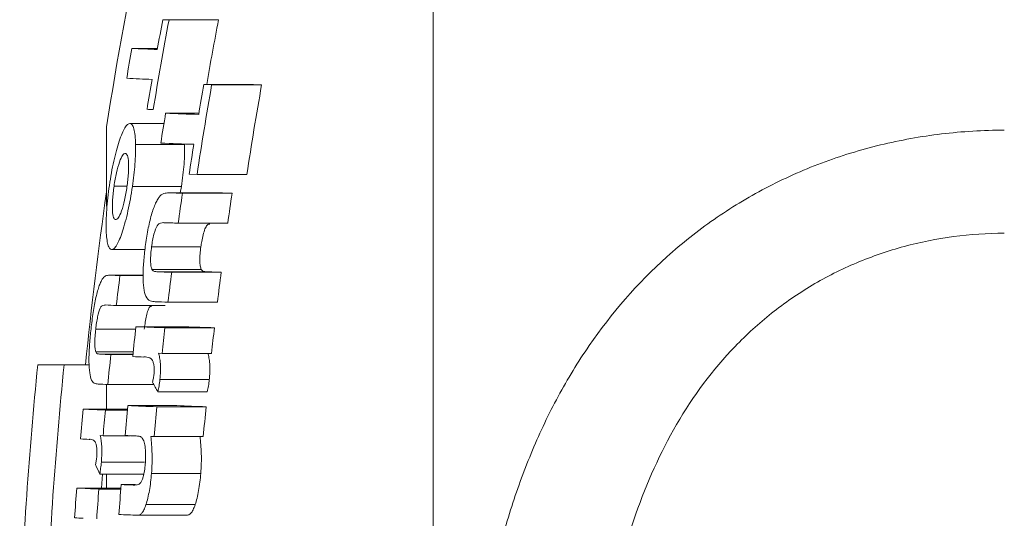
# Model space of a CAD drawing. Header units: millimetres. Extents: x 62 to 845, y 148 to 834.
# Tile 4 of 27: x 62 to 82, y 232 to 242. Entities that reach past the tile are written whole.
import ezdxf

# ---------------------------------------------------------------- set-up
doc = ezdxf.new("R2010")
doc.units = ezdxf.units.MM

msp = doc.modelspace()

# ---------------------------------------------------------------- linework, layer by layer
at = {"color": 7, "linetype": 'Continuous', "lineweight": 15}
for p, q in [((70.318, 188.801), (70.318, 262.801)), ((64.769, 242.051), (65.809, 242.051)), ((63.991, 241.453), (64.529, 241.453)), ((65.5, 240.692), (65.665, 240.686)), ((65.5, 240.692), (66.548, 240.692)), ((65.665, 240.686), (66.716, 240.686)), ((66.548, 240.692), (66.716, 240.686)), ((64.699, 240.089), (65.397, 240.089)), ((63.457, 239.8), (63.457, 238.133)), ((63.949, 239.872), (64.663, 239.872)), ((64.066, 239.429), (65.097, 239.429)), ((65.193, 238.807), (65.358, 238.802)), ((65.358, 238.802), (66.405, 238.802)), ((63.615, 238.558), (63.88, 238.558)), ((64.002, 238.552), (65.032, 238.552)), ((65.032, 238.552), (65.007, 238.416)), ((65.812, 238.416), (64.772, 238.416)), ((64.79, 238.416), (65.83, 238.416)), ((65.053, 238.406), (66.095, 238.406)), ((65.812, 238.415), (65.83, 238.416)), ((64.963, 237.778), (66.005, 237.778)), ((64.404, 237.28), (65.439, 237.28)), ((63.565, 237.224), (64.266, 237.224)), ((64.227, 236.684), (63.523, 236.684)), ((63.739, 236.675), (64.227, 236.675)), ((64.412, 236.805), (65.447, 236.805)), ((64.518, 236.757), (65.554, 236.757)), ((64.825, 236.746), (65.865, 236.746)), ((63.663, 236.047), (64.689, 236.047)), ((64.748, 236.118), (65.787, 236.118)), ((63.23, 235.548), (64.069, 235.548)), ((64.075, 235.602), (65.107, 235.602)), ((64.685, 235.58), (65.723, 235.58)), ((63.231, 235.073), (64.017, 235.073)), ((63.548, 235.015), (64.011, 235.015)), ((64.546, 235.044), (64.625, 235.041)), ((64.625, 235.041), (65.663, 235.041)), ((62.565, 234.801), (62.012, 234.801)), ((62.565, 234.801), (63.091, 234.801)), ((63.457, 234.388), (63.457, 233.87)), ((63.484, 234.386), (64.45, 234.386)), ((64.579, 234.489), (65.616, 234.489)), ((64.537, 234.234), (65.574, 234.234)), ((62.968, 233.87), (63.897, 233.87)), ((63.433, 233.848), (63.895, 233.848)), ((63.904, 233.942), (64.933, 233.942)), ((64.512, 233.919), (65.548, 233.919)), ((63.323, 233.312), (63.385, 233.309)), ((63.385, 233.309), (63.95, 233.309)), ((64.455, 233.291), (65.49, 233.291)), ((63.348, 232.757), (64.256, 232.757)), ((64.402, 232.517), (65.437, 232.517)), ((63.315, 232.502), (64.241, 232.502)), ((63.374, 232.502), (63.353, 232.21)), ((63.457, 232.502), (63.457, 232.21)), ((62.831, 232.21), (63.758, 232.21)), ((63.295, 232.188), (63.756, 232.188)), ((63.763, 232.281), (64.069, 232.281)), ((64.286, 231.861), (65.32, 231.861)), ((64.107, 231.639), (65.139, 231.639))]:
    msp.add_line(p, q, dxfattribs=at)
at = {"color": 8, "linetype": 'Continuous', "lineweight": 15}
for p, q in [((63.537, 236.684), (64.227, 236.684)), ((63.311, 235.025), (64.012, 235.025))]:
    msp.add_line(p, q, dxfattribs=at)
at = {"color": 7, "linetype": 'Continuous', "lineweight": 15, "flags": 128}
for points in [[(64.244, 234.965), (64.247, 234.965), (64.251, 234.965), (64.255, 234.965), (64.259, 234.965), (64.262, 234.965), (64.266, 234.965), (64.27, 234.966), (64.273, 234.966)], [(63.091, 233.233), (63.094, 233.233), (63.097, 233.233), (63.1, 233.233), (63.103, 233.234), (63.106, 233.234), (63.108, 233.234), (63.111, 233.234), (63.114, 233.234)], [(64.387, 233.294), (64.395, 233.293), (64.403, 233.293), (64.412, 233.293), (64.42, 233.292), (64.429, 233.292), (64.437, 233.292), (64.446, 233.291), (64.455, 233.291)]]:
    msp.add_lwpolyline(points, dxfattribs=at)
at = {"color": 7, "linetype": 'Continuous', "lineweight": 15}
for centre, radius, start, end in [((152.361, 225.801), 90, 165.54384, 171.05098), ((152.387, 225.634), 89.142, 169.38766, 170.61764), ((152.223, 225.67), 89.104, 169.40277, 169.81344), ((68.135, 323.293), 81.312, 267.53614, 267.62766), ((152.37, 225.637), 88.104, 169.26292, 170.16112), ((69.208, 325.087), 83.106, 267.56523, 267.65585), ((152.3, 225.679), 89.707, 169.87259, 170.2799), ((67.204, 304.124), 62.753, 267.0653, 267.55265), ((67.083, 303.199), 62.456, 267.0611, 267.55015), ((151.553, 225.78), 88.424, 170.22035, 170.63314), ((152.291, 225.609), 87.928, 170.12629, 171.37051), ((151.868, 225.686), 87.662, 170.14386, 170.56033), ((152.395, 225.592), 86.999, 170.00826, 171.26617), ((68.098, 328), 87.91, 267.5289, 267.61323), ((152.266, 225.644), 88.751, 170.63284, 171.04362), ((69.856, 373.368), 133.379, 267.78397, 268.08246), ((69.747, 372.392), 133.031, 267.78133, 268.08026), ((152.333, 225.606), 88.134, 170.97241, 171.38568), ((152.565, 225.801), 90, 171.93059, 174.26083), ((69.854, 378.748), 140.423, 267.93327, 268.04035), ((152.159, 225.635), 88.038, 171.65855, 172.07154), ((70.964, 382.406), 144.082, 267.95799, 268.06362), ((152.296, 225.615), 87.145, 171.55918, 171.9765), ((69.926, 382.562), 144.869, 267.91685, 268.03683), ((66.779, 305.443), 68.835, 267.30068, 267.46887), ((152.241, 225.662), 89.185, 172.90679, 173.31329), ((69.676, 378.101), 141.438, 267.90969, 268.03443), ((152.595, 225.577), 88.477, 172.74775, 173.15764), ((70.77, 381.39), 144.727, 267.93437, 268.05774), ((152.923, 225.536), 87.776, 172.66242, 173.07567), ((66.613, 302.771), 66.789, 267.26852, 267.46871), ((69.724, 380.879), 144.847, 267.92606, 268.03125), ((152.795, 225.581), 89.284, 173.55582, 173.96134), ((69.105, 364.558), 129.054, 267.76628, 268.03693), ((151.545, 225.696), 87.421, 173.50874, 173.86379), ((70.194, 367.587), 132.084, 267.79247, 268.06006), ((151.606, 225.689), 86.45, 173.43076, 173.78984), ((66.48, 301.263), 66.313, 267.26146, 267.46616), ((152.267, 225.657), 89.211, 173.97924, 174.38478), ((152.565, 225.801), 91, 174.32411, 177.79577), ((152.565, 225.801), 90.449, 174.28941, 177.78234), ((68.532, 350.529), 115.644, 267.7576, 267.87511), ((66.539, 303.27), 68.951, 267.29046, 267.4607), ((78.345, 242.224), 15.953, 209.2332, 210.0578), ((152.934, 225.619), 90.344, 174.75986, 175.1598), ((66.055, 293.299), 59.509, 267.02651, 267.47447), ((152.201, 225.661), 89.145, 174.73083, 175.07828), ((151.907, 225.669), 88.391, 174.63001, 175.03886), ((68.894, 361.599), 127.755, 267.76141, 268.03428), ((152.321, 225.609), 88.201, 174.59386, 175.00362), ((69.982, 364.641), 130.797, 267.78763, 268.05731), ((152.436, 225.598), 87.285, 174.52969, 174.94379), ((65.626, 285.189), 52.018, 267.0097, 267.207), ((68.399, 349.376), 116.152, 267.75392, 267.86867), ((76.078, 238.217), 13.984, 203.2287, 204.1214), ((152.978, 225.628), 90.387, 175.82391, 176.22307), ((65.924, 291.669), 59.539, 267.02274, 267.46978), ((152.223, 225.658), 89.167, 175.80021, 176.20484), ((152.452, 225.622), 88.938, 175.70568, 176.1114), ((68.268, 347.031), 114.837, 267.75181, 267.87862), ((65.44, 282.265), 50.752, 267.0044, 267.2028), ((68.406, 351.089), 119.528, 267.75248, 267.93909)]:
    msp.add_arc(centre, radius, start, end, dxfattribs=at)
for points, knots in [([(63.949, 239.872), (63.933, 239.87), (63.917, 239.866), (63.881, 239.837), (63.862, 239.813), (63.804, 239.718), (63.764, 239.621), (63.704, 239.441), (63.684, 239.376), (63.646, 239.235), (63.627, 239.159), (63.591, 239.001), (63.575, 238.919), (63.544, 238.749), (63.53, 238.66), (63.517, 238.572)], [0, 0, 0, 0, 0.125, 0.125, 0.25, 0.25, 0.5, 0.5, 0.625, 0.625, 0.75, 0.75, 0.875, 0.875, 1, 1, 1, 1]), ([(64.066, 239.429), (64.064, 239.497), (64.062, 239.563), (64.05, 239.675), (64.042, 239.722), (64.022, 239.798), (64.01, 239.826), (63.982, 239.862), (63.966, 239.868), (63.949, 239.872)], [0, 0, 0, 0, 0.25, 0.25, 0.5, 0.5, 0.75, 0.75, 1, 1, 1, 1]), ([(82.318, 211.124), (81.433, 211.124), (80.567, 211.229), (79.297, 211.54), (78.878, 211.67), (78.072, 211.976), (77.682, 212.153), (76.929, 212.552), (76.563, 212.776), (75.868, 213.264), (75.54, 213.527), (74.61, 214.372), (74.057, 215.015), (73.121, 216.39), (72.731, 217.125), (72.242, 218.296), (72.095, 218.698), (71.837, 219.506), (71.725, 219.915), (71.43, 221.154), (71.29, 221.997), (71.151, 223.287), (71.117, 223.721), (71.071, 224.597), (71.06, 225.037), (71.06, 226.344), (71.105, 227.206), (71.288, 228.913), (71.427, 229.757), (71.726, 231.009), (71.841, 231.422), (72.1, 232.227), (72.245, 232.621), (72.568, 233.391), (72.747, 233.768), (73.143, 234.501), (73.362, 234.861), (74.069, 235.89), (74.61, 236.514), (75.542, 237.353), (75.875, 237.617), (76.566, 238.098), (76.927, 238.317), (77.679, 238.712), (78.071, 238.888), (78.882, 239.193), (79.295, 239.32), (80.136, 239.524), (80.563, 239.602), (81.433, 239.706), (81.876, 239.733), (82.318, 239.733)], [0, 0, 0, 0, 0.0625, 0.0625, 0.09375, 0.09375, 0.125, 0.125, 0.15625, 0.15625, 0.1875, 0.1875, 0.25, 0.25, 0.3125, 0.3125, 0.34375, 0.34375, 0.375, 0.375, 0.4375, 0.4375, 0.46875, 0.46875, 0.5, 0.5, 0.5625, 0.5625, 0.625, 0.625, 0.65625, 0.65625, 0.6875, 0.6875, 0.71875, 0.71875, 0.75, 0.75, 0.8125, 0.8125, 0.84375, 0.84375, 0.875, 0.875, 0.90625, 0.90625, 0.9375, 0.9375, 0.96875, 0.96875, 1, 1, 1, 1]), ([(64.002, 238.552), (64.013, 238.632), (64.024, 238.711), (64.041, 238.87), (64.049, 238.947), (64.06, 239.095), (64.063, 239.167), (64.067, 239.305), (64.067, 239.368), (64.066, 239.429)], [0, 0, 0, 0, 0.25, 0.25, 0.5, 0.5, 0.75, 0.75, 1, 1, 1, 1]), ([(65.097, 239.429), (65.098, 239.368), (65.098, 239.305), (65.094, 239.167), (65.091, 239.096), (65.079, 238.947), (65.072, 238.869), (65.054, 238.711), (65.043, 238.632), (65.032, 238.552)], [0, 0, 0, 0, 0.25, 0.25, 0.5, 0.5, 0.75, 0.75, 1, 1, 1, 1]), ([(63.615, 238.558), (63.623, 238.606), (63.63, 238.654), (63.647, 238.747), (63.656, 238.792), (63.685, 238.924), (63.707, 239), (63.751, 239.127), (63.773, 239.174), (63.804, 239.218), (63.814, 239.228), (63.834, 239.242), (63.843, 239.243), (63.852, 239.243)], [0, 0, 0, 0, 0.125, 0.125, 0.25, 0.25, 0.5, 0.5, 0.75, 0.75, 0.875, 0.875, 1, 1, 1, 1]), ([(63.852, 239.243), (63.869, 239.241), (63.884, 239.229), (63.908, 239.167), (63.916, 239.118), (63.923, 238.987), (63.922, 238.909), (63.913, 238.777), (63.909, 238.732), (63.899, 238.639), (63.892, 238.591), (63.886, 238.543)], [0, 0, 0, 0, 0.25, 0.25, 0.5, 0.5, 0.75, 0.75, 0.875, 0.875, 1, 1, 1, 1]), ([(63.517, 238.572), (63.505, 238.485), (63.493, 238.398), (63.474, 238.227), (63.466, 238.142), (63.455, 237.978), (63.451, 237.9), (63.447, 237.753), (63.447, 237.683), (63.454, 237.496), (63.467, 237.397), (63.496, 237.295), (63.508, 237.269), (63.535, 237.234), (63.549, 237.227), (63.565, 237.224)], [0, 0, 0, 0, 0.125, 0.125, 0.25, 0.25, 0.375, 0.375, 0.5, 0.5, 0.75, 0.75, 0.875, 0.875, 1, 1, 1, 1]), ([(63.565, 237.224), (63.581, 237.225), (63.598, 237.231), (63.634, 237.263), (63.653, 237.288), (63.692, 237.355), (63.712, 237.395), (63.752, 237.49), (63.773, 237.546), (63.813, 237.669), (63.833, 237.736), (63.871, 237.881), (63.89, 237.959), (63.926, 238.119), (63.943, 238.202), (63.974, 238.375), (63.988, 238.463), (64.002, 238.552)], [0, 0, 0, 0, 0.125, 0.125, 0.25, 0.25, 0.375, 0.375, 0.5, 0.5, 0.625, 0.625, 0.75, 0.75, 0.875, 0.875, 1, 1, 1, 1]), ([(63.649, 237.852), (63.632, 237.855), (63.617, 237.866), (63.593, 237.929), (63.585, 237.979), (63.578, 238.111), (63.579, 238.189), (63.588, 238.322), (63.592, 238.368), (63.602, 238.462), (63.609, 238.51), (63.615, 238.558)], [0, 0, 0, 0, 0.25, 0.25, 0.5, 0.5, 0.75, 0.75, 0.875, 0.875, 1, 1, 1, 1]), ([(63.886, 238.543), (63.879, 238.495), (63.871, 238.447), (63.855, 238.355), (63.846, 238.309), (63.816, 238.177), (63.795, 238.1), (63.751, 237.972), (63.728, 237.924), (63.697, 237.879), (63.687, 237.868), (63.667, 237.854), (63.658, 237.853), (63.649, 237.852)], [0, 0, 0, 0, 0.125, 0.125, 0.25, 0.25, 0.5, 0.5, 0.75, 0.75, 0.875, 0.875, 1, 1, 1, 1]), ([(64.58, 238.346), (64.565, 238.328), (64.55, 238.309), (64.52, 238.259), (64.504, 238.23), (64.458, 238.131), (64.428, 238.048), (64.373, 237.856), (64.349, 237.748), (64.305, 237.522), (64.288, 237.404), (64.272, 237.287)], [0, 0, 0, 0, 0.125, 0.125, 0.25, 0.25, 0.5, 0.5, 0.75, 0.75, 1, 1, 1, 1]), ([(64.79, 238.416), (64.756, 238.416), (64.722, 238.415), (64.653, 238.4), (64.618, 238.386), (64.58, 238.346)], [0, 0, 0, 0, 0.5, 0.5, 1, 1, 1, 1]), ([(64.404, 237.28), (64.41, 237.326), (64.417, 237.372), (64.434, 237.461), (64.443, 237.505), (64.474, 237.623), (64.499, 237.686), (64.548, 237.763), (64.571, 237.774), (64.616, 237.788), (64.638, 237.789), (64.66, 237.789)], [0, 0, 0, 0, 0.125, 0.125, 0.25, 0.25, 0.5, 0.5, 0.75, 0.75, 1, 1, 1, 1]), ([(65.627, 237.76), (65.608, 237.761), (65.576, 237.762), (65.525, 237.663), (65.486, 237.541), (65.457, 237.405), (65.444, 237.318), (65.439, 237.28)], [0, 0, 0, 0, 0.287362, 0.482893, 0.678869, 0.861815, 1, 1, 1, 1]), ([(82.318, 237.566), (81.96, 237.566), (81.601, 237.542), (80.898, 237.449), (80.553, 237.38), (79.876, 237.197), (79.543, 237.082), (78.892, 236.808), (78.581, 236.651), (77.985, 236.297), (77.701, 236.101), (77.158, 235.67), (76.901, 235.435), (76.188, 234.693), (75.781, 234.144), (75.086, 232.947), (74.806, 232.317), (74.465, 231.338), (74.364, 231.006), (74.185, 230.331), (74.107, 229.988), (73.904, 228.955), (73.811, 228.262), (73.688, 226.866), (73.658, 226.164), (73.658, 224.751), (73.688, 224.038), (73.811, 222.635), (73.905, 221.942), (74.172, 220.574), (74.346, 219.899), (74.805, 218.575), (75.084, 217.943), (75.599, 217.051), (75.786, 216.763), (76.198, 216.207), (76.422, 215.939), (76.899, 215.44), (77.153, 215.206), (77.694, 214.772), (77.983, 214.571), (78.582, 214.213), (78.893, 214.055), (79.538, 213.781), (79.874, 213.665), (80.901, 213.386), (81.601, 213.292), (82.318, 213.292)], [0, 0, 0, 0, 0.03125, 0.03125, 0.0625, 0.0625, 0.09375, 0.09375, 0.125, 0.125, 0.15625, 0.15625, 0.1875, 0.1875, 0.25, 0.25, 0.3125, 0.3125, 0.34375, 0.34375, 0.375, 0.375, 0.4375, 0.4375, 0.5, 0.5, 0.5625, 0.5625, 0.625, 0.625, 0.6875, 0.6875, 0.75, 0.75, 0.78125, 0.78125, 0.8125, 0.8125, 0.84375, 0.84375, 0.875, 0.875, 0.90625, 0.90625, 0.9375, 0.9375, 1, 1, 1, 1]), ([(64.272, 237.287), (64.258, 237.18), (64.246, 237.073), (64.229, 236.864), (64.224, 236.76), (64.224, 236.572), (64.23, 236.487), (64.249, 236.344), (64.264, 236.29), (64.281, 236.243)], [0, 0, 0, 0, 0.25, 0.25, 0.5, 0.5, 0.75, 0.75, 1, 1, 1, 1]), ([(64.412, 236.805), (64.404, 236.825), (64.396, 236.847), (64.386, 236.91), (64.383, 236.948), (64.382, 237.034), (64.384, 237.082), (64.392, 237.18), (64.398, 237.23), (64.404, 237.28)], [0, 0, 0, 0, 0.25, 0.25, 0.5, 0.5, 0.75, 0.75, 1, 1, 1, 1]), ([(65.439, 237.28), (65.433, 237.23), (65.427, 237.181), (65.419, 237.084), (65.417, 237.036), (65.418, 236.95), (65.421, 236.911), (65.431, 236.848), (65.439, 236.825), (65.447, 236.805)], [0, 0, 0, 0, 0.25, 0.25, 0.5, 0.5, 0.75, 0.75, 1, 1, 1, 1]), ([(63.537, 236.684), (63.511, 236.684), (63.485, 236.684), (63.432, 236.668), (63.405, 236.654), (63.376, 236.615)], [0, 0, 0, 0, 0.5, 0.5, 1, 1, 1, 1]), ([(64.518, 236.757), (64.499, 236.758), (64.48, 236.76), (64.444, 236.771), (64.426, 236.777), (64.412, 236.805)], [0, 0, 0, 0, 0.5, 0.5, 1, 1, 1, 1]), ([(65.447, 236.805), (65.461, 236.777), (65.48, 236.771), (65.516, 236.76), (65.535, 236.758), (65.554, 236.757)], [0, 0, 0, 0, 0.5, 0.5, 1, 1, 1, 1]), ([(63.376, 236.615), (63.365, 236.597), (63.353, 236.577), (63.329, 236.527), (63.317, 236.498), (63.281, 236.399), (63.257, 236.315), (63.213, 236.123), (63.194, 236.014), (63.159, 235.789), (63.144, 235.672), (63.131, 235.555)], [0, 0, 0, 0, 0.125, 0.125, 0.25, 0.25, 0.5, 0.5, 0.75, 0.75, 1, 1, 1, 1]), ([(64.281, 236.243), (64.307, 236.185), (64.34, 236.162), (64.409, 236.135), (64.445, 236.129), (64.482, 236.127)], [0, 0, 0, 0, 0.5, 0.5, 1, 1, 1, 1]), ([(63.23, 235.548), (63.235, 235.594), (63.241, 235.64), (63.254, 235.728), (63.262, 235.772), (63.287, 235.89), (63.307, 235.954), (63.344, 236.031), (63.362, 236.042), (63.396, 236.056), (63.413, 236.058), (63.43, 236.057)], [0, 0, 0, 0, 0.125, 0.125, 0.25, 0.25, 0.5, 0.5, 0.75, 0.75, 1, 1, 1, 1]), ([(64.399, 236.028), (64.384, 236.028), (64.36, 236.029), (64.32, 235.928), (64.289, 235.807), (64.266, 235.673), (64.256, 235.586), (64.251, 235.548)], [0, 0, 0, 0, 0.293367, 0.485949, 0.678936, 0.860328, 1, 1, 1, 1]), ([(63.131, 235.555), (63.12, 235.448), (63.109, 235.342), (63.094, 235.132), (63.089, 235.028), (63.087, 234.841), (63.091, 234.756), (63.104, 234.613), (63.115, 234.558), (63.127, 234.512)], [0, 0, 0, 0, 0.25, 0.25, 0.5, 0.5, 0.75, 0.75, 1, 1, 1, 1]), ([(63.231, 235.073), (63.225, 235.093), (63.22, 235.115), (63.213, 235.179), (63.211, 235.216), (63.211, 235.303), (63.213, 235.35), (63.22, 235.448), (63.225, 235.498), (63.23, 235.548)], [0, 0, 0, 0, 0.25, 0.25, 0.5, 0.5, 0.75, 0.75, 1, 1, 1, 1]), ([(63.311, 235.025), (63.297, 235.026), (63.283, 235.029), (63.255, 235.039), (63.242, 235.045), (63.231, 235.073)], [0, 0, 0, 0, 0.5, 0.5, 1, 1, 1, 1]), ([(64.579, 234.489), (64.584, 234.547), (64.589, 234.605), (64.592, 234.717), (64.591, 234.77), (64.585, 234.867), (64.58, 234.912), (64.565, 234.986), (64.556, 235.016), (64.546, 235.044)], [0, 0, 0, 0, 0.25, 0.25, 0.5, 0.5, 0.75, 0.75, 1, 1, 1, 1]), ([(65.583, 235.044), (65.592, 235.016), (65.602, 234.987), (65.616, 234.913), (65.622, 234.869), (65.628, 234.772), (65.629, 234.718), (65.627, 234.634), (65.625, 234.606), (65.622, 234.548), (65.619, 234.518), (65.616, 234.489)], [0, 0, 0, 0, 0.25, 0.25, 0.5, 0.5, 0.75, 0.75, 0.875, 0.875, 1, 1, 1, 1]), ([(64.273, 234.966), (64.315, 234.963), (64.356, 234.957), (64.404, 234.917), (64.413, 234.906), (64.431, 234.877), (64.438, 234.856), (64.451, 234.806), (64.457, 234.777), (64.46, 234.721), (64.461, 234.701), (64.46, 234.658), (64.458, 234.636), (64.456, 234.614)], [0, 0, 0, 0, 0.5, 0.5, 0.625, 0.625, 0.75, 0.75, 0.875, 0.875, 0.9375, 0.9375, 1, 1, 1, 1]), ([(64.456, 234.614), (64.454, 234.598), (64.452, 234.582), (64.45, 234.566), (64.448, 234.551), (64.445, 234.535), (64.442, 234.521), (64.439, 234.505), (64.436, 234.491), (64.433, 234.476), (64.43, 234.462), (64.427, 234.447), (64.424, 234.433)], [0, 0, 0, 0, 0.0000481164, 0.0000481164, 0.0000481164, 0.0000963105, 0.0000963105, 0.0000963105, 0.000144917, 0.000144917, 0.000144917, 0.0001936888, 0.0001936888, 0.0001936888, 0.0001936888]), ([(63.127, 234.512), (63.147, 234.454), (63.171, 234.43), (63.224, 234.403), (63.251, 234.397), (63.279, 234.396)], [0, 0, 0, 0, 0.5, 0.5, 1, 1, 1, 1]), ([(64.537, 234.234), (64.546, 234.274), (64.554, 234.314), (64.568, 234.4), (64.574, 234.444), (64.579, 234.489)], [0, 0, 0, 0, 0.5, 0.5, 1, 1, 1, 1]), ([(65.616, 234.489), (65.611, 234.444), (65.605, 234.4), (65.591, 234.315), (65.583, 234.274), (65.574, 234.234)], [0, 0, 0, 0, 0.5, 0.5, 1, 1, 1, 1]), ([(63.114, 233.234), (63.145, 233.232), (63.177, 233.226), (63.214, 233.185), (63.221, 233.174), (63.234, 233.144), (63.24, 233.123), (63.25, 233.074), (63.254, 233.045), (63.257, 232.989), (63.257, 232.969), (63.256, 232.926), (63.255, 232.904), (63.253, 232.882)], [0, 0, 0, 0, 0.5, 0.5, 0.625, 0.625, 0.75, 0.75, 0.875, 0.875, 0.9375, 0.9375, 1, 1, 1, 1]), ([(63.348, 232.757), (63.352, 232.816), (63.355, 232.873), (63.358, 232.985), (63.358, 233.038), (63.353, 233.135), (63.349, 233.18), (63.338, 233.254), (63.331, 233.284), (63.323, 233.312)], [0, 0, 0, 0, 0.25, 0.25, 0.5, 0.5, 0.75, 0.75, 1, 1, 1, 1]), ([(64.079, 233.305), (64.1, 233.303), (64.12, 233.302), (64.16, 233.294), (64.18, 233.29), (64.199, 233.271)], [0, 0, 0, 0, 0.5, 0.5, 1, 1, 1, 1]), ([(64.199, 233.271), (64.213, 233.252), (64.226, 233.232), (64.249, 233.17), (64.259, 233.131), (64.273, 233.034), (64.278, 232.977), (64.279, 232.884), (64.279, 232.851), (64.276, 232.784), (64.274, 232.751), (64.272, 232.717)], [0, 0, 0, 0, 0.25, 0.25, 0.5, 0.5, 0.75, 0.75, 0.875, 0.875, 1, 1, 1, 1]), ([(64.402, 232.517), (64.407, 232.588), (64.411, 232.659), (64.415, 232.799), (64.415, 232.867), (64.409, 233.062), (64.399, 233.18), (64.387, 233.294)], [0, 0, 0, 0, 0.25, 0.25, 0.5, 0.5, 1, 1, 1, 1]), ([(65.421, 233.294), (65.433, 233.18), (65.444, 233.063), (65.45, 232.866), (65.45, 232.798), (65.446, 232.66), (65.442, 232.588), (65.437, 232.517)], [0, 0, 0, 0, 0.5, 0.5, 0.75, 0.75, 1, 1, 1, 1]), ([(63.253, 232.882), (63.252, 232.866), (63.25, 232.85), (63.248, 232.834), (63.246, 232.819), (63.244, 232.803), (63.242, 232.789), (63.238, 232.759), (63.233, 232.73), (63.228, 232.702)], [0, 0, 0, 0, 0.0000481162, 0.0000481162, 0.0000481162, 0.0000963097, 0.0000963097, 0.0000963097, 0.0001927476, 0.0001927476, 0.0001927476, 0.0001927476]), ([(63.315, 232.502), (63.322, 232.542), (63.328, 232.583), (63.339, 232.668), (63.344, 232.713), (63.348, 232.757)], [0, 0, 0, 0, 0.5, 0.5, 1, 1, 1, 1]), ([(64.272, 232.717), (64.267, 232.668), (64.262, 232.619), (64.248, 232.526), (64.239, 232.482), (64.207, 232.369), (64.182, 232.323), (64.133, 232.283), (64.11, 232.278), (64.063, 232.272), (64.04, 232.271), (64.017, 232.272)], [0, 0, 0, 0, 0.125, 0.125, 0.25, 0.25, 0.5, 0.5, 0.75, 0.75, 1, 1, 1, 1]), ([(64.286, 231.861), (64.299, 231.905), (64.313, 231.95), (64.337, 232.05), (64.348, 232.104), (64.367, 232.215), (64.376, 232.274), (64.391, 232.394), (64.396, 232.455), (64.402, 232.517)], [0, 0, 0, 0, 0.25, 0.25, 0.5, 0.5, 0.75, 0.75, 1, 1, 1, 1]), ([(65.437, 232.517), (65.431, 232.455), (65.426, 232.394), (65.411, 232.273), (65.402, 232.215), (65.382, 232.103), (65.371, 232.049), (65.347, 231.949), (65.333, 231.905), (65.32, 231.861)], [0, 0, 0, 0, 0.25, 0.25, 0.5, 0.5, 0.75, 0.75, 1, 1, 1, 1]), ([(64.107, 231.639), (64.122, 231.639), (64.137, 231.64), (64.167, 231.655), (64.182, 231.666), (64.212, 231.699), (64.228, 231.722), (64.258, 231.782), (64.272, 231.82), (64.286, 231.861)], [0, 0, 0, 0, 0.25, 0.25, 0.5, 0.5, 0.75, 0.75, 1, 1, 1, 1]), ([(65.32, 231.861), (65.306, 231.82), (65.291, 231.782), (65.261, 231.723), (65.245, 231.699), (65.214, 231.666), (65.199, 231.655), (65.169, 231.641), (65.154, 231.639), (65.139, 231.639)], [0, 0, 0, 0, 0.25, 0.25, 0.5, 0.5, 0.75, 0.75, 1, 1, 1, 1])]:
    msp.add_open_spline(points, degree=3, knots=knots, dxfattribs=at)

doc.saveas('drawing.dxf')
